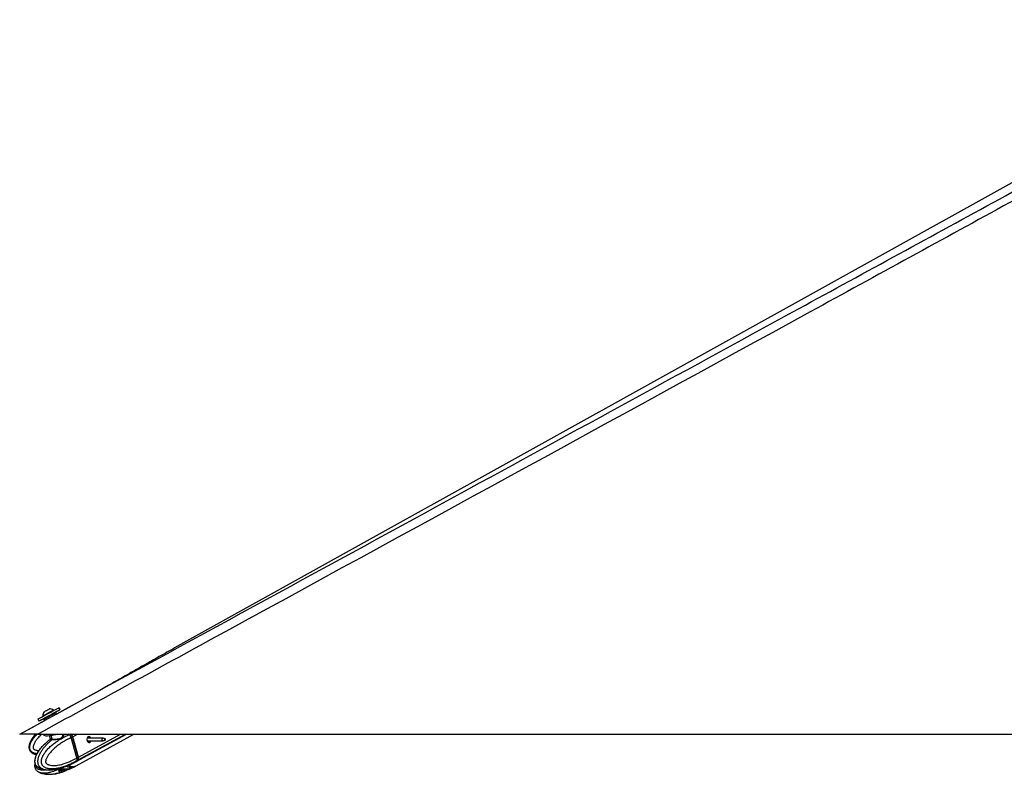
# Model space of a CAD drawing. Header units: millimetres. Extents: x 20 to 22981, y 40 to 19992.
# Tile 2 of 120: x 1483 to 3032, y 6549 to 7736. Entities that reach past the tile are written whole.
import ezdxf

# ---------------------------------------------------------------- set-up
doc = ezdxf.new("R2010")
doc.units = ezdxf.units.MM
doc.header["$LTSCALE"] = 2

msp = doc.modelspace()

# ---------------------------------------------------------------- linework, layer by layer
at = {"color": 7, "linetype": 'Continuous', "lineweight": 25}
for p, q in [((3484.86, 7725.2), (1726.87, 6747.85)), ((1541.04, 6644.01), (1609.45, 6681.36)), ((1535.04, 6644.58), (1538.55, 6646.49)), ((1536.87, 6649.59), (1536.52, 6650.24)), ((1539.91, 6646.09), (1541.04, 6644.01)), ((1546.73, 6650.93), (1545.05, 6654.01)), ((1483.27, 6612.47), (1522.61, 6633.95)), ((1512.02, 6636.06), (1513.69, 6632.98)), ((1519.83, 6641.16), (1520.18, 6640.51)), ((1522.61, 6633.95), (1521.46, 6636.06)), ((1521.86, 6637.42), (1525.37, 6639.33)), ((1512.02, 6612.47), (4051.92, 6612.47)), ((1520.47, 6612.47), (1520.7, 6611.63)), ((1551.08, 6611.64), (1550.85, 6612.47)), ((1561.12, 6611.54), (1561.26, 6611.59)), ((1572.14, 6569.31), (1651.1, 6612.47)), ((1572.17, 6562.64), (1662.89, 6612.47)), ((1529.76, 6609.98), (1531.19, 6604.73)), ((1566.29, 6608.07), (1564.21, 6606.93)), ((1564.21, 6606.93), (1564.21, 6606.93)), ((1572.97, 6574.9), (1564.21, 6606.93)), ((1575.04, 6576.03), (1566.29, 6608.07)), ((1575.2, 6576.19), (1566.44, 6608.23)), ((1575.61, 6576.34), (1566.85, 6608.38)), ((1614.35, 6606.07), (1589.31, 6606.07)), ((1589.31, 6601.71), (1614.35, 6601.71)), ((1617.63, 6604.87), (1614.77, 6605.99)), ((1614.77, 6601.79), (1617.63, 6602.92)), ((1562.28, 6564.29), (1569.5, 6567.87)), ((1569.5, 6567.86), (1571.66, 6569.05)), ((1572.53, 6570.37), (1572.4, 6570.29)), ((1574.51, 6571.45), (1572.53, 6570.37)), ((1572.97, 6574.89), (1575.04, 6576.03)), ((1572.97, 6574.9), (1572.97, 6574.89)), ((1549.48, 6557.32), (1545.38, 6555.64)), ((1546.21, 6555.98), (1546.84, 6555.58)), ((1546.84, 6555.58), (1555.32, 6557.2)), ((1549.56, 6557.34), (1549.29, 6557.38)), ((1554.42, 6561.04), (1552.45, 6560.31)), ((1561.48, 6564.02), (1557.38, 6562.35)), ((1561.48, 6557.29), (1557.38, 6555.61)), ((1560.16, 6557.67), (1564.61, 6559.98)), ((1561.86, 6557.45), (1561.48, 6557.29)), ((1562.29, 6557.59), (1569.53, 6561.19)), ((1562.45, 6564.32), (1562.41, 6564.3)), ((1566.85, 6561.21), (1564.61, 6559.98)), ((1569.53, 6561.19), (1571.69, 6562.37))]:
    msp.add_line(p, q, dxfattribs=at)
at = {"color": 8, "linetype": 'Continuous', "lineweight": 25}
for p, q in [((1561.26, 6611.59), (1562.86, 6612.47)), ((1566.85, 6608.38), (1574.33, 6612.47)), ((1575.04, 6571.74), (1649.55, 6612.47)), ((1575.61, 6576.34), (1641.71, 6612.47)), ((1534.16, 6604.59), (1532.59, 6610.34)), ((1590.49, 6607.92), (1591.03, 6608.22)), ((1544.59, 6554.89), (1544.74, 6554.33)), ((1546.6, 6552.63), (1545.76, 6555.8)), ((1548.06, 6555.81), (1548.93, 6552.62)), ((1554.42, 6554.31), (1553.72, 6556.89)), ((1556.85, 6557.49), (1557.38, 6555.61))]:
    msp.add_line(p, q, dxfattribs=at)
at = {"color": 7, "linetype": 'Continuous', "lineweight": 25, "flags": 128}
for points in [[(1512.02, 6636.06), (1512.03, 6636.06), (1512.49, 6636.32), (1513.56, 6636.9), (1515.2, 6637.8), (1517.36, 6638.98), (1519.95, 6640.39), (1522.87, 6641.97), (1526, 6643.68), (1529.24, 6645.44), (1532.44, 6647.18), (1535.5, 6648.84), (1538.29, 6650.35), (1540.7, 6651.66), (1542.65, 6652.71), (1544.05, 6653.47), (1544.86, 6653.91), (1545.05, 6654.01)], [(1521.99, 6637.47), (1520.46, 6636.64), (1518.04, 6635.33), (1516.1, 6634.28), (1514.69, 6633.52), (1513.88, 6633.08), (1513.7, 6632.99), (1514.16, 6633.24), (1515.23, 6633.83), (1516.87, 6634.73), (1519.03, 6635.9), (1521.62, 6637.31), (1524.54, 6638.9), (1527.67, 6640.61), (1530.91, 6642.36), (1534.11, 6644.1), (1537.17, 6645.76), (1539.96, 6647.28), (1542.37, 6648.59), (1544.32, 6649.64), (1545.72, 6650.4), (1546.53, 6650.83), (1546.71, 6650.93), (1546.26, 6650.67), (1545.19, 6650.09), (1543.54, 6649.19), (1541.38, 6648.01), (1538.79, 6646.6), (1538.44, 6646.41)], [(1519.83, 6641.16), (1519.98, 6641.25), (1520.71, 6641.65), (1522, 6642.35), (1523.74, 6643.3), (1525.81, 6644.43), (1528.06, 6645.65), (1530.32, 6646.88), (1532.41, 6648.02), (1534.2, 6648.98), (1535.53, 6649.71), (1536.32, 6650.13), (1536.52, 6650.24)], [(1521.74, 6647.6), (1521.94, 6647.71), (1522.73, 6648.14), (1524, 6648.83), (1525.57, 6649.69), (1527.19, 6650.57), (1528.61, 6651.34), (1529.62, 6651.89), (1530.07, 6652.13), (1530.08, 6652.13)], [(1520.7, 6611.63), (1520.71, 6611.59), (1521.34, 6610.79), (1522.63, 6610.22), (1524.55, 6609.89), (1527.01, 6609.81), (1529.93, 6610), (1533.2, 6610.44), (1536.68, 6611.11), (1540.24, 6612), (1541.68, 6612.41)], [(1566.27, 6608.29), (1566.34, 6608.28), (1566.39, 6608.27), (1566.43, 6608.25), (1566.44, 6608.23)], [(1591.11, 6608.37), (1589.99, 6607.37), (1589.23, 6605.83), (1588.94, 6604.01), (1589.17, 6602.16), (1589.88, 6600.58), (1590.96, 6599.5), (1592.25, 6599.09), (1593.56, 6599.42), (1594.68, 6600.42), (1595.36, 6601.71)], [(1614.77, 6601.79), (1614.32, 6601.71), (1613.73, 6601.9), (1613.24, 6602.38), (1612.92, 6603.1), (1612.81, 6603.94), (1612.94, 6604.77), (1613.29, 6605.47), (1613.8, 6605.92), (1614.39, 6606.07), (1614.77, 6605.99)], [(1617.7, 6602.95), (1617.93, 6603.16), (1618.09, 6603.48), (1618.15, 6603.87), (1618.1, 6604.26), (1617.95, 6604.59), (1617.73, 6604.82), (1617.45, 6604.9), (1617.18, 6604.84), (1616.94, 6604.62), (1616.78, 6604.3), (1616.72, 6603.91), (1616.77, 6603.53), (1616.92, 6603.19), (1617.15, 6602.97), (1617.42, 6602.88), (1617.7, 6602.95)], [(1571.89, 6569.18), (1573.46, 6570.18), (1575.04, 6571.74)], [(1575.2, 6576.19), (1575.2, 6576.18), (1575.19, 6576.15), (1575.16, 6576.11), (1575.11, 6576.07), (1575.04, 6576.03)]]:
    msp.add_lwpolyline(points, dxfattribs=at)
at = {"color": 8, "linetype": 'Continuous', "lineweight": 25, "flags": 128}
for points in [[(1561.12, 6611.54), (1559.91, 6612.37), (1559.35, 6612.72)], [(1566.44, 6608.23), (1566.44, 6608.22), (1566.44, 6608.19), (1566.41, 6608.15), (1566.36, 6608.11), (1566.29, 6608.07)]]:
    msp.add_lwpolyline(points, dxfattribs=at)
at = {"color": 7, "linetype": 'Continuous', "lineweight": 25}
for centre, radius, start, end in [((1530.45, 6641.51), 10.63, 145.06356, 181.86113), ((1530.45, 6641.51), 10.63, 55.18441, 91.98198), ((1558.38, 6606.06), 8.78, 15.28745, 46.91625), ((1532.99, 6604.23), 1.22, 314.82424, 17.27108), ((1592.29, 6605.48), 3.12, 10.94562, 112.24012), ((1570.71, 6574.6), 5.19, 326.5269, 19.49262), ((1552.14, 6549.91), 6.49, 90.75538, 110.81653), ((1566.84, 6573.91), 12.47, 237.59086, 295.30868)]:
    msp.add_arc(centre, radius, start, end, dxfattribs=at)
at = {"color": 8, "linetype": 'Continuous', "lineweight": 25}
for centre, radius, start, end in [((1564.77, 6576.46), 9.81, 298.84123, 321.04409), ((1565.04, 6575.42), 15.44, 239.97827, 268.40096), ((1564.74, 6570.08), 10.1, 269.24234, 298.33115)]:
    msp.add_arc(centre, radius, start, end, dxfattribs=at)
at = {"color": 7, "linetype": 'Continuous', "lineweight": 25}
for centre, major_axis, ratio, start_param, end_param in [((1530.68, 6641.08), (9.23, 5.01), 0.0146119, 3.1422355, 6.2838282), ((1530.21, 6641.96), (8.35, 4.54), 0.0162743, 3.1403985, 6.2856653), ((1530.21, 6641.96), (4.83, 2.63), 0.0162743, 3.1420832, 6.2839806), ((1562.11, 6608.1), (-2.84, 5.28), 0.648436, 4.3708778, 5.3334285), ((1562.51, 6608.32), (-2.55, 4.76), 0.6471977, 4.3713524, 5.3339031), ((1561.31, 6588.18), (-10.29, 19.16), 0.6475393, 3.1464175, 3.4086712), ((1570.86, 6576.06), (-2.84, 5.28), 0.648436, 3.408327, 4.3708778), ((1561.3, 6581.48), (-10.33, 19.14), 0.6465662, 2.7973211, 3.1656964)]:
    msp.add_ellipse(centre, major_axis=major_axis, ratio=ratio, start_param=start_param, end_param=end_param, dxfattribs=at)
at = {"color": 8, "linetype": 'Continuous', "lineweight": 25}
msp.add_ellipse((1561.3, 6581.48), major_axis=(-10.62, 18.98), ratio=0.6705683, start_param=2.3436916, end_param=2.7871428, dxfattribs=at)
at = {"color": 7, "linetype": 'Continuous', "lineweight": 25}
for points, knots in [([(3561.63, 7736), (3492.31, 7697.58), (3318.92, 7601.48), (3040.21, 7448.43), (2517.12, 7161.72), (2007.53, 6883.19), (1602.63, 6661.97), (1512.02, 6612.47)], [0, 0, 0, 0, 0.1020033, 0.2551145, 0.4082261, 0.8675761, 1, 1, 1, 1]), ([(1483.27, 6612.47), (1689.99, 6725.33), (2079.8, 6938.14), (2469.77, 7151.16), (2652.93, 7251.21)], [0, 0, 0, 0, 0.53032055, 1, 1, 1, 1]), ([(1726.87, 6747.85), (1722.83, 6745.6), (1714.7, 6741.07), (1702.7, 6734.33), (1690.76, 6727.58), (1678.87, 6720.83), (1667.01, 6714.09), (1655.17, 6707.35), (1643.34, 6700.6), (1631.49, 6693.86), (1620.11, 6687.39), (1612.7, 6683.2), (1609.23, 6681.24)], [0, 0, 0, 0, 0.0967613, 0.1945357, 0.2933215, 0.3931175, 0.4939234, 0.5957393, 0.6985661, 0.8024052, 0.9072587, 1, 1, 1, 1]), ([(1538.55, 6646.49), (1538.66, 6646.54), (1538.87, 6646.63), (1539.21, 6646.62), (1539.53, 6646.5), (1539.75, 6646.32), (1539.87, 6646.17), (1539.9, 6646.11), (1539.91, 6646.09)], [0, 0, 0, 0, 0.2146235, 0.4292464, 0.643886, 0.8585536, 0.9678136, 1, 1, 1, 1]), ([(1521.46, 6636.06), (1521.45, 6636.08), (1521.42, 6636.14), (1521.35, 6636.32), (1521.32, 6636.6), (1521.4, 6636.94), (1521.58, 6637.23), (1521.77, 6637.36), (1521.86, 6637.42)], [0, 0, 0, 0, 0.0321864, 0.1414464, 0.356114, 0.5707536, 0.7853765, 1, 1, 1, 1]), ([(1521.4, 6636.89), (1521.37, 6636.79), (1521.32, 6636.58), (1521.35, 6636.28), (1521.44, 6636.13), (1521.47, 6636.07)], [0, 0, 0, 0, 0.3694101, 0.782387, 1, 1, 1, 1]), ([(1512.02, 6612.47), (1510.09, 6612.47), (1506.18, 6612.47), (1501.03, 6612.47), (1496.69, 6612.47), (1493.22, 6612.47), (1490.15, 6612.47), (1486.96, 6612.47), (1484.68, 6612.47), (1483.44, 6612.47), (1483.33, 6612.47), (1483.27, 6612.47)], [0, 0, 0, 0, 0.125074, 0.2528462, 0.338625, 0.426559, 0.5124713, 0.6014208, 0.7600165, 0.8786617, 1, 1, 1, 1]), ([(1508.13, 6612.47), (1507.49, 6611.72), (1506.21, 6610.21), (1504.42, 6607.86), (1502.75, 6605.44), (1501.22, 6602.92), (1500.09, 6600.72), (1499.31, 6598.89), (1498.71, 6597.27), (1498.17, 6595.36), (1497.81, 6593.17), (1497.77, 6590.93), (1498.1, 6588.9), (1498.75, 6587.15), (1499.59, 6585.71), (1500.66, 6584.42), (1501.88, 6583.36), (1503.19, 6582.48), (1504.65, 6581.72), (1506.37, 6581.04), (1508.08, 6580.52), (1509.23, 6580.3), (1509.67, 6580.22)], [0, 0, 0, 0, 0.0709193, 0.1422379, 0.2122647, 0.2825186, 0.3537982, 0.389693, 0.4256875, 0.4783765, 0.5317095, 0.5848036, 0.638946, 0.678266, 0.7187317, 0.7580519, 0.79836, 0.834673, 0.8714309, 0.9161471, 0.9674892, 1, 1, 1, 1]), ([(1572.4, 6570.29), (1572.4, 6570.29), (1570.88, 6569.4), (1567.81, 6567.69), (1563.65, 6565.61), (1559.96, 6563.94), (1556.75, 6562.62), (1553.51, 6561.42), (1549.77, 6560.21), (1546.31, 6559.27), (1543.15, 6558.59), (1540.41, 6558.11), (1537.3, 6557.73), (1534.36, 6557.6), (1531.96, 6557.66), (1530.09, 6557.81), (1528.23, 6558.08), (1526.46, 6558.49), (1524.81, 6559.02), (1523.17, 6559.72), (1521.8, 6560.55), (1520.7, 6561.43), (1519.88, 6562.24), (1519.09, 6563.23), (1518.42, 6564.36), (1517.9, 6565.64), (1517.53, 6567.06), (1517.34, 6568.66), (1517.37, 6570.32), (1517.57, 6571.84), (1517.96, 6573.62), (1518.47, 6575.22), (1519.12, 6576.82), (1519.7, 6578.08), (1520.6, 6579.79), (1521.85, 6581.85), (1523.48, 6584.19), (1525.4, 6586.61), (1527.58, 6589.09), (1530.04, 6591.58), (1532.6, 6593.94), (1535.24, 6596.19), (1537.97, 6598.32), (1540.76, 6600.36), (1543.6, 6602.28), (1546.71, 6604.23), (1550.07, 6606.19), (1553.71, 6608.12), (1557.39, 6609.92), (1559.88, 6611.01), (1561.12, 6611.54), (1561.12, 6611.54)], [0, 0, 0, 0, 0.0000008, 0.0422987, 0.0846613, 0.1132063, 0.1417733, 0.1704134, 0.1990815, 0.2400833, 0.2606371, 0.2812088, 0.3109101, 0.3407043, 0.3567813, 0.3728866, 0.3891034, 0.4053739, 0.4193354, 0.4333758, 0.4502119, 0.4587238, 0.4673515, 0.4771635, 0.4871812, 0.4957771, 0.5059068, 0.5163897, 0.5271359, 0.5381453, 0.5463974, 0.5631406, 0.571619, 0.5816075, 0.5916275, 0.6118295, 0.6324407, 0.6531325, 0.6793239, 0.705598, 0.7320605, 0.758567, 0.7855622, 0.8125879, 0.8396959, 0.8668275, 0.9000371, 0.9332812, 0.9666244, 0.9999992, 1, 1, 1, 1]), ([(1564.21, 6606.93), (1564.12, 6607.25), (1563.94, 6607.88), (1563.52, 6608.81), (1563.01, 6609.69), (1562.46, 6610.44), (1561.88, 6611.06), (1561.49, 6611.41), (1561.28, 6611.58), (1561.26, 6611.59)], [0, 0, 0, 0, 0.1727183, 0.3504478, 0.5231653, 0.700887, 0.8420862, 0.9859711, 1, 1, 1, 1]), ([(1523.11, 6597.26), (1522.93, 6597.11), (1521.25, 6595.63), (1518.66, 6592.92), (1515.28, 6589.18), (1512.65, 6585.66), (1510.46, 6582.07), (1508.87, 6578.67), (1507.77, 6575.66), (1507.04, 6573.02), (1506.73, 6570.44), (1506.82, 6567.95), (1507.34, 6565.78), (1508.24, 6563.87), (1509.41, 6562.38), (1510.89, 6560.98), (1512.1, 6560.07), (1512.89, 6559.7), (1512.97, 6559.66)], [0, 0, 0, 0, 0.0179735, 0.170401, 0.2815054, 0.3825606, 0.4751986, 0.5624623, 0.6239118, 0.67665, 0.7290923, 0.7777196, 0.8236484, 0.8612076, 0.9034417, 0.9387506, 0.9938353, 1, 1, 1, 1]), ([(1512.98, 6559.68), (1512.95, 6559.69), (1512.38, 6559.97), (1511.56, 6560.55), (1510.54, 6561.43), (1509.77, 6562.24), (1509.02, 6563.23), (1508.38, 6564.36), (1507.86, 6565.64), (1507.49, 6567.06), (1507.29, 6568.66), (1507.29, 6570.32), (1507.47, 6572.26), (1507.83, 6574.03), (1508.27, 6575.6), (1508.68, 6576.82), (1509.15, 6578.08), (1509.88, 6579.79), (1510.89, 6581.85), (1512.24, 6584.19), (1513.81, 6586.61), (1515.61, 6589.09), (1517.64, 6591.58), (1519.75, 6593.94), (1521.94, 6596.18), (1524.13, 6598.26), (1525.61, 6599.54), (1526.31, 6600.14)], [0, 0, 0, 0, 0.002015, 0.0465012, 0.0691789, 0.0920394, 0.1180382, 0.1445816, 0.1673579, 0.1941983, 0.2219745, 0.2504485, 0.2796198, 0.3234643, 0.3458408, 0.3683059, 0.3947721, 0.4213219, 0.4748505, 0.5294635, 0.5842898, 0.6536885, 0.7233062, 0.7934231, 0.8636565, 0.9351849, 1, 1, 1, 1]), ([(1564.21, 6606.93), (1561.83, 6605.8), (1557.05, 6603.54), (1550.63, 6599.75), (1544.91, 6595.86), (1540.7, 6592.58), (1537.42, 6589.71), (1535, 6587.42), (1532.65, 6584.97), (1530.64, 6582.63), (1528.96, 6580.45), (1527.58, 6578.45), (1526.29, 6576.31), (1525.27, 6574.28), (1524.54, 6572.38), (1524.16, 6570.98), (1523.99, 6569.83), (1523.96, 6569.08), (1524.03, 6568.43), (1524.16, 6567.92), (1524.37, 6567.42), (1524.67, 6566.94), (1525.24, 6566.24), (1526.12, 6565.5), (1527.3, 6564.81), (1528.54, 6564.27), (1530.43, 6563.66), (1533.03, 6563.18), (1536.29, 6562.99), (1539.52, 6563.12), (1543.13, 6563.53), (1547.17, 6564.29), (1552.2, 6565.61), (1557.78, 6567.51), (1563.39, 6569.89), (1568.46, 6572.36), (1571.46, 6574.05), (1572.97, 6574.9)], [0, 0, 0, 0, 0.0737382, 0.1477499, 0.2040902, 0.2606163, 0.2892634, 0.3179527, 0.346811, 0.3757532, 0.3953177, 0.4149389, 0.4348278, 0.4548835, 0.4678942, 0.4811204, 0.4871973, 0.4933926, 0.4974322, 0.5016088, 0.5050429, 0.5101356, 0.5153535, 0.5279137, 0.5408256, 0.5534139, 0.5660825, 0.5981467, 0.6305735, 0.6616784, 0.6928908, 0.7368231, 0.7808927, 0.8428379, 0.9050024, 0.9524643, 1, 1, 1, 1]), ([(1531.29, 6603.95), (1529.63, 6602.8), (1527.87, 6601.57), (1526.22, 6600.06), (1526.11, 6599.96)], [0, 0, 0, 0, 0.9372943, 1, 1, 1, 1]), ([(1533.85, 6603.37), (1533.66, 6603.37), (1532.66, 6603.37), (1531.34, 6603.41), (1530.57, 6603.53), (1531, 6603.89), (1531.21, 6604.07)], [0, 0, 0, 0, 0.07292281, 0.38080696, 0.69512128, 1, 1, 1, 1]), ([(1531.16, 6604.73), (1531.19, 6604.63), (1531.27, 6604.37), (1531.13, 6604.06), (1531.04, 6603.95), (1531.05, 6603.96), (1531.05, 6603.96)], [0, 0, 0, 0, 0.2201731, 0.5330298, 0.8182143, 1, 1, 1, 1]), ([(1531.25, 6604.74), (1531.23, 6604.73), (1531.08, 6604.59), (1531.8, 6604.62), (1533.02, 6604.59), (1533.97, 6604.59), (1534.16, 6604.59)], [0, 0, 0, 0, 0.0490375, 0.4775741, 0.8998589, 1, 1, 1, 1]), ([(1591.22, 6606.07), (1591.13, 6606.34), (1590.94, 6606.95), (1590.69, 6607.54), (1590.52, 6607.8), (1590.46, 6607.9)], [0, 0, 0, 0, 0.3267009, 0.7478659, 1, 1, 1, 1]), ([(1590.7, 6599.79), (1590.81, 6599.83), (1591.26, 6600), (1591.81, 6600.67), (1591.96, 6601.37), (1592.03, 6601.71)], [0, 0, 0, 0, 0.1573787, 0.5908351, 1, 1, 1, 1]), ([(1591.03, 6608.22), (1591.09, 6608.18), (1591.19, 6608.11), (1591.23, 6608), (1591.24, 6607.96)], [0, 0, 0, 0, 0.58880122, 1, 1, 1, 1]), ([(1592.72, 6601.71), (1592.72, 6601.61), (1592.74, 6601.1), (1592.3, 6600.29), (1591.73, 6599.59), (1591.27, 6599.44), (1591.16, 6599.4)], [0, 0, 0, 0, 0.1007509, 0.4816925, 0.8740657, 1, 1, 1, 1]), ([(1591.24, 6607.96), (1591.33, 6607.71), (1591.5, 6607.23), (1591.73, 6606.45), (1591.84, 6606.07)], [0, 0, 0, 0, 0.526903, 1, 1, 1, 1]), ([(1507.22, 6566.64), (1507.18, 6566.49), (1506.91, 6565.5), (1506.74, 6563.62), (1506.81, 6561.14), (1507.34, 6558.97), (1508.24, 6557.06), (1509.41, 6555.58), (1510.89, 6554.17), (1512.08, 6553.28), (1512.85, 6552.92), (1512.91, 6552.89)], [0, 0, 0, 0, 0.0295236, 0.1877477, 0.3344528, 0.4729748, 0.5863517, 0.7136059, 0.8200836, 0.9862109, 1, 1, 1, 1]), ([(1572.97, 6574.89), (1573.05, 6574.59), (1573.21, 6573.96), (1573.29, 6573.06), (1573.25, 6572.2), (1573.1, 6571.48), (1572.87, 6570.88), (1572.66, 6570.54), (1572.54, 6570.38), (1572.53, 6570.37)], [0, 0, 0, 0, 0.1727117, 0.3504341, 0.523145, 0.7008597, 0.8420721, 0.9859711, 1, 1, 1, 1]), ([(1513.13, 6552.79), (1513.61, 6552.54), (1514.78, 6551.94), (1516.98, 6551.07), (1520.08, 6550.14), (1524.31, 6549.36), (1527.49, 6549.26), (1529.29, 6549.2)], [0, 0, 0, 0, 0.0930433, 0.2235947, 0.4111939, 0.6660857, 1, 1, 1, 1]), ([(1513.18, 6559.56), (1513.67, 6559.31), (1514.85, 6558.71), (1517.07, 6557.83), (1520.19, 6556.92), (1523.15, 6556.32), (1525.06, 6556.23), (1525.58, 6556.21)], [0, 0, 0, 0, 0.1223668, 0.2934936, 0.5397529, 0.8747136, 1, 1, 1, 1]), ([(1529.28, 6549.2), (1531.21, 6549.26), (1534.81, 6549.37), (1539.6, 6550.11), (1543.36, 6550.88), (1546.26, 6551.62), (1548.82, 6552.34), (1550.51, 6552.92), (1551.43, 6553.24)], [0, 0, 0, 0, 0.24990273, 0.46546749, 0.63652561, 0.75660592, 0.86649569, 1, 1, 1, 1]), ([(1529.29, 6549.21), (1529.78, 6549.21), (1530.98, 6549.21), (1532.9, 6549.34), (1535.05, 6549.56), (1537.19, 6549.88), (1539.99, 6550.4), (1543.43, 6551.21), (1546.12, 6552.05), (1547.47, 6552.47)], [0, 0, 0, 0, 0.0796915, 0.1967798, 0.3139968, 0.4315367, 0.549162, 0.7743778, 1, 1, 1, 1]), ([(1529.48, 6555.97), (1531.38, 6556.04), (1534.94, 6556.16), (1539.7, 6556.88), (1543.46, 6557.66), (1546.41, 6558.41), (1549.29, 6559.22), (1551.26, 6559.9), (1552.45, 6560.31)], [0, 0, 0, 0, 0.23678156, 0.44228645, 0.60729858, 0.72587858, 0.83501831, 1, 1, 1, 1]), ([(1544.74, 6554.33), (1544.65, 6554.48), (1544.47, 6554.78), (1544.68, 6555.25), (1545.07, 6555.52), (1545.34, 6555.63), (1545.38, 6555.64)], [0, 0, 0, 0, 0.32091697, 0.64238538, 0.95037848, 1, 1, 1, 1]), ([(1544.74, 6554.33), (1545.07, 6553.97), (1545.72, 6553.25), (1546.31, 6552.84), (1546.6, 6552.63)], [0, 0, 0, 0, 0.4967217, 1, 1, 1, 1]), ([(1545.38, 6555.19), (1545.38, 6555.18), (1545.37, 6555.11), (1545.31, 6555.08), (1545.23, 6555.11), (1545.13, 6555.21), (1545.06, 6555.3), (1545.01, 6555.41), (1545, 6555.42)], [0, 0, 0, 0, 0.0221155, 0.2988772, 0.5833427, 0.6886331, 0.9722709, 1, 1, 1, 1]), ([(1545.35, 6555.19), (1545.39, 6555.28), (1545.45, 6555.43), (1545.42, 6555.59), (1545.41, 6555.66)], [0, 0, 0, 0, 0.5771836, 1, 1, 1, 1]), ([(1547.47, 6552.47), (1547.23, 6552.48), (1546.85, 6552.5), (1546.67, 6552.59), (1546.6, 6552.63)], [0, 0, 0, 0, 0.64357563, 1, 1, 1, 1]), ([(1548.93, 6552.62), (1548.58, 6552.57), (1548.05, 6552.48), (1547.62, 6552.47), (1547.47, 6552.47)], [0, 0, 0, 0, 0.64357607, 1, 1, 1, 1]), ([(1554.42, 6554.31), (1553.54, 6553.95), (1551.77, 6553.23), (1549.88, 6552.83), (1548.93, 6552.62)], [0, 0, 0, 0, 0.4967217, 1, 1, 1, 1]), ([(1549.48, 6557.32), (1549.75, 6557.42), (1550.29, 6557.6), (1551.36, 6557.69), (1552.19, 6557.66), (1552.64, 6557.62), (1552.72, 6557.61)], [0, 0, 0, 0, 0.3050923, 0.6095832, 0.9298248, 1, 1, 1, 1]), ([(1552.06, 6556.39), (1552.08, 6556.27), (1552.12, 6556.03), (1552.03, 6555.67), (1551.82, 6555.38), (1551.52, 6555.16), (1551.22, 6555.08), (1550.92, 6555.07), (1550.6, 6555.13), (1550.25, 6555.32), (1549.97, 6555.61), (1549.88, 6555.85), (1549.84, 6555.97)], [0, 0, 0, 0, 0.1043681, 0.2087075, 0.3127248, 0.4190019, 0.5282372, 0.5686689, 0.6775865, 0.7865951, 0.8932335, 1, 1, 1, 1]), ([(1558.68, 6557.59), (1557.7, 6557.51), (1555.72, 6557.36), (1553.73, 6557.52), (1552.72, 6557.61)], [0, 0, 0, 0, 0.4969746, 1, 1, 1, 1]), ([(1554.42, 6561.04), (1554.75, 6561.19), (1555.41, 6561.49), (1556.42, 6561.95), (1557.06, 6562.22), (1557.34, 6562.33), (1557.38, 6562.35)], [0, 0, 0, 0, 0.32091697, 0.64238538, 0.95037848, 1, 1, 1, 1]), ([(1557.38, 6555.61), (1557.12, 6555.51), (1556.61, 6555.3), (1555.66, 6554.87), (1554.92, 6554.53), (1554.52, 6554.35), (1554.42, 6554.31)], [0, 0, 0, 0, 0.2990505, 0.5979905, 0.9014906, 1, 1, 1, 1]), ([(1558.68, 6557.59), (1559.03, 6557.62), (1559.58, 6557.66), (1560.01, 6557.67), (1560.16, 6557.67)], [0, 0, 0, 0, 0.6351848, 1, 1, 1, 1]), ([(1560.16, 6557.67), (1560.4, 6557.66), (1560.78, 6557.65), (1560.95, 6557.6), (1561.02, 6557.58)], [0, 0, 0, 0, 0.6350635, 1, 1, 1, 1]), ([(1561.02, 6557.58), (1561.27, 6557.5), (1561.79, 6557.34), (1562.2, 6557.5), (1562.4, 6557.58)], [0, 0, 0, 0, 0.4969746, 1, 1, 1, 1]), ([(1561.48, 6564.02), (1561.7, 6564.11), (1562.14, 6564.29), (1562.45, 6564.38), (1562.44, 6564.35), (1562.44, 6564.34)], [0, 0, 0, 0, 0.3904128, 0.7800559, 1, 1, 1, 1])]:
    msp.add_open_spline(points, degree=3, knots=knots, dxfattribs=at)
at = {"color": 8, "linetype": 'Continuous', "lineweight": 25}
for points, knots in [([(2652.93, 7251.21), (2668.32, 7259.62), (2788.59, 7325.3), (3013.89, 7448.45), (3293.07, 7601.1), (3467.81, 7696.81), (3537.26, 7734.86)], [0, 0, 0, 0, 0.0522952, 0.4086278, 0.7649608, 1, 1, 1, 1]), ([(1510.25, 6581.45), (1509.64, 6581.55), (1508.18, 6581.8), (1506.34, 6582.37), (1504.74, 6583.05), (1503.52, 6583.71), (1502.32, 6584.54), (1501.25, 6585.55), (1500.35, 6586.73), (1499.65, 6588.06), (1499.18, 6589.61), (1498.98, 6591.26), (1499.03, 6592.81), (1499.28, 6594.64), (1499.73, 6596.3), (1500.34, 6598), (1500.92, 6599.34), (1501.84, 6601.19), (1503.16, 6603.43), (1504.95, 6606.03), (1507.09, 6608.74), (1508.94, 6610.9), (1510.19, 6612.16), (1510.5, 6612.47)], [0, 0, 0, 0, 0.0451657, 0.1083442, 0.1402858, 0.1726618, 0.2094824, 0.2470745, 0.2793312, 0.3173437, 0.3566816, 0.3970077, 0.4383212, 0.4692878, 0.532118, 0.563934, 0.6014166, 0.6390176, 0.7148271, 0.7921723, 0.8698197, 0.9681051, 1, 1, 1, 1]), ([(1518.18, 6612.47), (1517.57, 6611.9), (1515.98, 6610.44), (1513.57, 6607.93), (1511.25, 6605.28), (1509.34, 6602.83), (1507.8, 6600.61), (1506.41, 6598.28), (1505.37, 6596.09), (1504.69, 6594.09), (1504.39, 6592.64), (1504.34, 6591.47), (1504.41, 6590.73), (1504.59, 6590.09), (1504.84, 6589.61), (1505.2, 6589.15), (1505.66, 6588.73), (1506.53, 6588.14), (1507.81, 6587.56), (1509.48, 6587.07), (1511.2, 6586.77), (1512.51, 6586.58), (1513.25, 6586.58), (1513.42, 6586.58)], [0, 0, 0, 0, 0.0680859, 0.17488, 0.2819847, 0.3543862, 0.426997, 0.5005989, 0.5748178, 0.6229657, 0.6719111, 0.6943996, 0.7173262, 0.7322752, 0.7477314, 0.7604396, 0.7792861, 0.7985954, 0.8450762, 0.8928586, 0.9394435, 0.9863255, 1, 1, 1, 1]), ([(1551.22, 6612.47), (1551.28, 6612.44), (1551.89, 6612.08), (1552.24, 6610.67), (1552.07, 6609.09), (1551.23, 6607.47), (1549.88, 6606.01), (1547.17, 6604.65), (1543.85, 6603.87), (1540.21, 6603.51), (1536.6, 6603.38), (1534.73, 6603.37), (1533.85, 6603.37)], [0, 0, 0, 0, 0.01109694, 0.12720002, 0.25757993, 0.29230582, 0.41375653, 0.53272391, 0.6447162, 0.76363988, 0.88902034, 1, 1, 1, 1]), ([(1534.16, 6604.59), (1534.99, 6604.59), (1536.77, 6604.59), (1540.18, 6604.63), (1543.61, 6604.88), (1546.73, 6605.53), (1549.25, 6606.77), (1550.46, 6608.18), (1551.16, 6609.73), (1551.41, 6610.85), (1551.06, 6611.52), (1551.02, 6611.6)], [0, 0, 0, 0, 0.126981, 0.2697465, 0.4037486, 0.528263, 0.6592713, 0.7934641, 0.832147, 0.9787133, 1, 1, 1, 1]), ([(1533.85, 6603.37), (1532.79, 6602.48), (1530.54, 6600.59), (1527.21, 6597.46), (1524.43, 6594.58), (1522.26, 6592.12), (1520.67, 6590.2), (1519.13, 6588.18), (1517.66, 6586.09), (1516.26, 6583.9), (1514.96, 6581.6), (1513.97, 6579.57), (1513.25, 6577.85), (1512.69, 6576.31), (1512.14, 6574.5), (1511.68, 6572.37), (1511.45, 6570.15), (1511.5, 6568.1), (1511.79, 6566.28), (1512.25, 6564.74), (1512.89, 6563.33), (1513.64, 6562.11), (1514.48, 6561.07), (1515.43, 6560.13), (1516.58, 6559.23), (1517.91, 6558.41), (1519.36, 6557.72), (1520.86, 6557.16), (1522.56, 6556.69), (1524.46, 6556.31), (1526.54, 6556.07), (1528.22, 6555.97), (1529.21, 6555.98), (1529.49, 6555.99)], [0, 0, 0, 0, 0.0656369, 0.1387918, 0.2121138, 0.2491185, 0.286162, 0.3233518, 0.3606073, 0.3971881, 0.4338875, 0.4711226, 0.4898734, 0.5086763, 0.5362, 0.5640602, 0.5917956, 0.6200786, 0.6406186, 0.6617572, 0.6822974, 0.7033536, 0.7223228, 0.7415245, 0.7648834, 0.7917036, 0.8187375, 0.8462497, 0.8738659, 0.9107724, 0.9478007, 0.9851106, 1, 1, 1, 1]), ([(1508.31, 6563.91), (1508.31, 6563.89), (1508.25, 6563.61), (1508.22, 6563.03), (1508.21, 6562.29), (1508.28, 6561.64), (1508.41, 6561.13), (1508.62, 6560.63), (1508.9, 6560.15), (1509.43, 6559.46), (1510.24, 6558.72), (1511.31, 6558.02), (1512.43, 6557.49), (1514.13, 6556.88), (1516.47, 6556.41), (1519.38, 6556.24), (1521.54, 6556.31), (1522.71, 6556.46), (1522.94, 6556.5)], [0, 0, 0, 0, 0.0019892, 0.0342165, 0.0670714, 0.0884942, 0.1106437, 0.1288552, 0.1558633, 0.1835347, 0.2501441, 0.3186189, 0.3853775, 0.4525619, 0.6226056, 0.7945719, 0.9595277, 1, 1, 1, 1]), ([(1546.7, 6558.5), (1545.94, 6558.08), (1544.29, 6557.18), (1541.71, 6555.92), (1538.97, 6554.71), (1535.81, 6553.48), (1532.87, 6552.54), (1530.17, 6551.85), (1527.83, 6551.36), (1525.17, 6550.98), (1522.63, 6550.83), (1520.55, 6550.89), (1518.92, 6551.03), (1517.28, 6551.3), (1515.73, 6551.7), (1514.27, 6552.21), (1513.37, 6552.68), (1512.92, 6552.91)], [0, 0, 0, 0, 0.0710116, 0.1539556, 0.2371118, 0.3203494, 0.4393977, 0.4990755, 0.558805, 0.6450424, 0.7315498, 0.778229, 0.8249905, 0.872076, 0.9193172, 0.9598542, 1, 1, 1, 1])]:
    msp.add_open_spline(points, degree=3, knots=knots, dxfattribs=at)

doc.saveas('drawing.dxf')
